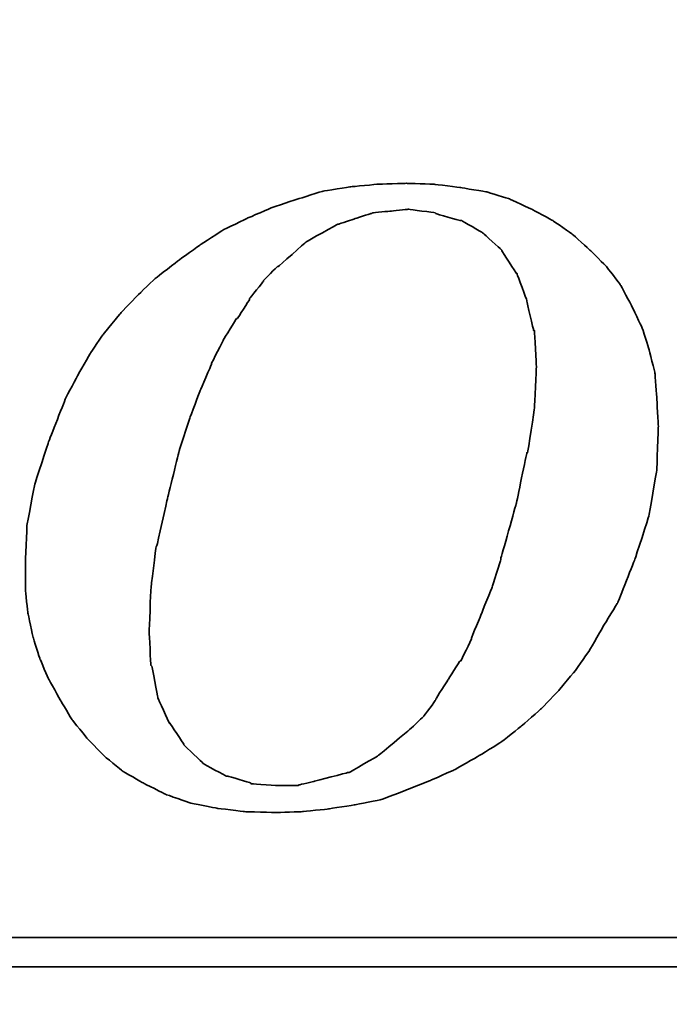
# Model space of a CAD drawing. Extents: x -57 to 121, y 40 to 458.
# Tile 50 of 60: x 105.49 to 107.42, y 49.1 to 52.03. Entities that reach past the tile are written whole.
import ezdxf

# ---------------------------------------------------------------- set-up
doc = ezdxf.new("R2010")
doc.units = 0
doc.header["$MEASUREMENT"] = 0
doc.header["$PDMODE"] = 2
doc.layers.get('DEFPOINTS').update_dxf_attribs({"linetype": 'CONTINUOUS'})
doc.layers.add('DIM', color=4, linetype='CONTINUOUS')
doc.layers.add('layer 1', color=7, linetype='CONTINUOUS')
doc.styles.add('DIM-7', font='SIMPLEX.shx', dxfattribs={"width": 0.7, "bigfont": 'chineset.shx'})
doc.dimstyles.new('CNS', dxfattribs={"dimtxt": 3.5, "dimasz": 2.5, "dimexe": 1, "dimexo": 1.5, "dimgap": 0.09, "dimtad": 0, "dimdsep": 46, "dimtxsty": 'DIM-7', "dimcen": 0.09, "dimclrd": 1, "dimclre": 1, "dimclrt": 4, "dimadec": 0, "dimazin": 0, "dimtfac": 1, "dimtix": 1, "dimtmove": 2, "dimatfit": 3, "dimfxl": 1, "dimtvp": 0.971429, "dimtolj": 1, "dimarcsym": 0})

# ---------------------------------------------------------------- blocks, each defined once
blk = doc.blocks.new('*D2')
at = {"layer": 'DEFPOINTS', "color": 0, "transparency": 16777216}
for p in [(74.4266, 52.0297), (113.4266, 49.2797), (113.4266, 40.8094)]:
    blk.add_point(p, dxfattribs=at)
at = {"layer": 'DIM', "color": 7, "lineweight": -2, "transparency": 16777216}
for p, q in [((74.4266, 51.2797), (74.4266, 40.3094)), ((113.4266, 48.5297), (113.4266, 40.3094)), ((75.6766, 40.8094), (112.1766, 40.8094))]:
    blk.add_line(p, q, dxfattribs=at)
at = {"layer": 'DIM', "color": 7, "transparency": 16777216}
for points in [[(75.6766, 41.0177), (75.6766, 40.6011), (74.4266, 40.8094)], [(112.1766, 41.0177), (112.1766, 40.6011), (113.4266, 40.8094)]]:
    blk.add_solid(points, dxfattribs=at)
at = {"layer": 'DIM', "color": 7, "transparency": 16777216, "insert": (93.9266, 42.0844), "char_height": 1.75, "attachment_point": 5, "style": 'DIM-7'}
blk.add_mtext('\\A1;39', dxfattribs=at)
blk = doc.blocks.new('TBI MOTION logo(完整正式版)')
at = {"layer": 'layer 1', "color": 22, "lineweight": 35}
for points, knots in [([(35.79625, -6.98375), (35.79625, -6.98375), (36.23125, -7.43875), (36.23125, -7.43875), (36.23125, -7.43875), (36.23125, -7.43875), (36.75625, -7.87125), (36.75625, -7.87125), (36.75625, -7.87125), (36.75625, -7.87125), (37.33125, -8.20375), (37.33125, -8.20375), (37.33125, -8.20375), (37.33125, -8.20375), (37.95625, -8.51875), (37.95625, -8.51875), (37.95625, -8.51875), (37.95625, -8.51875), (38.62625, -8.75875), (38.62625, -8.75875), (38.62625, -8.75875), (38.62625, -8.75875), (39.37125, -8.90375), (39.37125, -8.90375), (39.37125, -8.90375), (39.37125, -8.90375), (40.14125, -8.99875), (40.14125, -8.99875), (40.14125, -8.99875), (40.14125, -8.99875), (41.02625, -9.02375), (41.02625, -9.02375), (41.02625, -9.02375), (41.02625, -9.02375), (41.74625, -8.99875), (41.74625, -8.99875), (41.74625, -8.99875), (41.74625, -8.99875), (42.46625, -8.92375), (42.46625, -8.92375), (42.46625, -8.92375), (42.46625, -8.92375), (43.21125, -8.80625), (43.21125, -8.80625), (43.21125, -8.80625), (43.21125, -8.80625), (43.93125, -8.66375), (43.93125, -8.66375), (43.93125, -8.66375), (43.93125, -8.66375), (44.62625, -8.39875), (44.62625, -8.39875), (44.62625, -8.39875), (44.62625, -8.39875), (45.29625, -8.13375), (45.29625, -8.13375), (45.29625, -8.13375), (45.29625, -8.13375), (45.94625, -7.84375), (45.94625, -7.84375), (45.94625, -7.84375), (45.94625, -7.84375), (46.61625, -7.46375), (46.61625, -7.46375), (46.61625, -7.46375), (46.61625, -7.46375), (47.24125, -7.07875), (47.24125, -7.07875), (47.24125, -7.07875), (47.24125, -7.07875), (47.81625, -6.62375), (47.81625, -6.62375), (47.81625, -6.62375), (47.81625, -6.62375), (48.36875, -6.14375), (48.36875, -6.14375), (48.36875, -6.14375), (48.36875, -6.14375), (48.84625, -5.64125), (48.84625, -5.64125), (48.84625, -5.64125), (48.84625, -5.64125), (49.32625, -5.06375), (49.32625, -5.06375), (49.32625, -5.06375), (49.32625, -5.06375), (49.71125, -4.51374), (49.71125, -4.51374), (49.71125, -4.51374), (49.71125, -4.51374), (50.09625, -3.83874), (50.09625, -3.83874), (50.09625, -3.83874), (50.09625, -3.83874), (50.48125, -3.21374), (50.48125, -3.21374), (50.48125, -3.21374), (50.48125, -3.21374), (50.96125, -1.99125), (50.96125, -1.99125), (50.96125, -1.99125), (50.96125, -1.99125), (51.34375, -0.81875), (51.34375, -0.81875), (51.34375, -0.81875), (51.34375, -0.81875), (51.56125, 0.45624), (51.56125, 0.45624), (51.56125, 0.45624), (51.56125, 0.45624), (51.60625, 1.67624), (51.60625, 1.67624), (51.60625, 1.67624), (51.60625, 1.67624), (51.56125, 2.44625), (51.56125, 2.44625), (51.56125, 2.44625), (51.56125, 2.44625), (51.51125, 3.14125), (51.51125, 3.14125), (51.51125, 3.14125), (51.51125, 3.14125), (51.34375, 3.81125), (51.34375, 3.81125), (51.34375, 3.81125), (51.34375, 3.81125), (51.15125, 4.41125), (51.15125, 4.41125), (51.15125, 4.41125), (51.15125, 4.41125), (50.86125, 5.01125), (50.86125, 5.01125), (50.86125, 5.01125), (50.86125, 5.01125), (50.55125, 5.58875), (50.55125, 5.58875), (50.55125, 5.58875), (50.55125, 5.58875), (50.16625, 6.09125), (50.16625, 6.09125), (50.16625, 6.09125), (50.16625, 6.09125), (49.71125, 6.54875), (49.71125, 6.54875), (49.71125, 6.54875), (49.71125, 6.54875), (49.23125, 6.98125), (49.23125, 6.98125), (49.23125, 6.98125), (49.23125, 6.98125), (48.67875, 7.36625), (48.67875, 7.36625), (48.67875, 7.36625), (48.67875, 7.36625), (48.10375, 7.67625), (48.10375, 7.67625), (48.10375, 7.67625), (48.10375, 7.67625), (47.48125, 7.96375), (47.48125, 7.96375), (47.48125, 7.96375), (47.48125, 7.96375), (46.85625, 8.15625), (46.85625, 8.15625), (46.85625, 8.15625), (46.85625, 8.15625), (46.13625, 8.27624), (46.13625, 8.27624), (46.13625, 8.27624), (46.13625, 8.27624), (45.39125, 8.37125), (45.39125, 8.37125), (45.39125, 8.37125), (45.39125, 8.37125), (44.62625, 8.39624), (44.62625, 8.39624), (44.62625, 8.39624), (44.62625, 8.39624), (43.83625, 8.37125), (43.83625, 8.37125), (43.83625, 8.37125), (43.83625, 8.37125), (43.09125, 8.30125), (43.09125, 8.30125), (43.09125, 8.30125), (43.09125, 8.30125), (42.32125, 8.18125), (42.32125, 8.18125), (42.32125, 8.18125), (42.32125, 8.18125), (41.62875, 7.96375), (41.62875, 7.96375), (41.62875, 7.96375), (41.62875, 7.96375), (40.90625, 7.72625), (40.90625, 7.72625), (40.90625, 7.72625), (40.90625, 7.72625), (40.23624, 7.43625), (40.23624, 7.43625), (40.23624, 7.43625), (40.23624, 7.43625), (39.54124, 7.10125), (39.54124, 7.10125), (39.54124, 7.10125), (39.54124, 7.10125), (38.91625, 6.69125), (38.91625, 6.69125), (38.91625, 6.69125), (38.91625, 6.69125), (38.31625, 6.26125), (38.31625, 6.26125), (38.31625, 6.26125), (38.31625, 6.26125), (37.69125, 5.78125), (37.69125, 5.78125), (37.69125, 5.78125), (37.69125, 5.78125), (37.18625, 5.30125), (37.18625, 5.30125), (37.18625, 5.30125), (37.18625, 5.30125), (36.70625, 4.79624), (36.70625, 4.79624), (36.70625, 4.79624), (36.70625, 4.79624), (36.23125, 4.22125), (36.23125, 4.22125), (36.23125, 4.22125), (36.23125, 4.22125), (35.87124, 3.69375), (35.87124, 3.69375), (35.87124, 3.69375), (35.87124, 3.69375), (35.53125, 3.09125), (35.53125, 3.09125), (35.53125, 3.09125), (35.53125, 3.09125), (35.19875, 2.47125), (35.19875, 2.47125), (35.19875, 2.47125), (35.19875, 2.47125), (34.71625, 1.24625), (34.71625, 1.24625), (34.71625, 1.24625), (34.71625, 1.24625), (34.33125, 0.06874), (34.33125, 0.06874), (34.33125, 0.06874), (34.33125, 0.06874), (34.11625, -1.07875), (34.11625, -1.07875), (34.11625, -1.07875), (34.11625, -1.07875), (34.07125, -2.15875), (34.07125, -2.15875), (34.07125, -2.15875), (34.07125, -2.15875), (34.07125, -2.85375), (34.07125, -2.85375), (34.07125, -2.85375), (34.07125, -2.85375), (34.14125, -3.50375), (34.14125, -3.50375), (34.14125, -3.50375), (34.14125, -3.50375), (34.28625, -4.17375), (34.28625, -4.17375), (34.28625, -4.17375), (34.28625, -4.17375), (34.47625, -4.77624), (34.47625, -4.77624), (34.47625, -4.77624), (34.47625, -4.77624), (34.71625, -5.32625), (34.71625, -5.32625), (34.71625, -5.32625), (34.71625, -5.32625), (35.05375, -5.92875), (35.05375, -5.92875), (35.05375, -5.92875), (35.05375, -5.92875), (35.36375, -6.45375), (35.36375, -6.45375), (35.36375, -6.45375), (35.36375, -6.45375), (35.79625, -6.98375), (35.79625, -6.98375)], [0, 0, 0, 0, 0.01388889, 0.01388889, 0.01388889, 0.0138889, 0.02777778, 0.02777778, 0.02777778, 0.02777779, 0.04166667, 0.04166667, 0.04166667, 0.04166668, 0.05555556, 0.05555556, 0.05555556, 0.05555557, 0.06944444, 0.06944444, 0.06944444, 0.06944445, 0.08333333, 0.08333333, 0.08333333, 0.08333334, 0.09722222, 0.09722222, 0.09722222, 0.09722223, 0.11111111, 0.11111111, 0.11111111, 0.11111112, 0.125, 0.125, 0.125, 0.12500001, 0.13888889, 0.13888889, 0.13888889, 0.1388889, 0.15277778, 0.15277778, 0.15277778, 0.15277779, 0.16666667, 0.16666667, 0.16666667, 0.16666668, 0.18055556, 0.18055556, 0.18055556, 0.18055557, 0.19444444, 0.19444444, 0.19444444, 0.19444445, 0.20833333, 0.20833333, 0.20833333, 0.20833334, 0.22222222, 0.22222222, 0.22222222, 0.22222223, 0.23611111, 0.23611111, 0.23611111, 0.23611112, 0.25, 0.25, 0.25, 0.25000001, 0.26388889, 0.26388889, 0.26388889, 0.2638889, 0.27777778, 0.27777778, 0.27777778, 0.27777779, 0.29166667, 0.29166667, 0.29166667, 0.29166668, 0.30555556, 0.30555556, 0.30555556, 0.30555557, 0.31944444, 0.31944444, 0.31944444, 0.31944445, 0.33333333, 0.33333333, 0.33333333, 0.33333334, 0.34722222, 0.34722222, 0.34722222, 0.34722223, 0.36111111, 0.36111111, 0.36111111, 0.36111112, 0.375, 0.375, 0.375, 0.37500001, 0.38888889, 0.38888889, 0.38888889, 0.3888889, 0.40277778, 0.40277778, 0.40277778, 0.40277779, 0.41666667, 0.41666667, 0.41666667, 0.41666668, 0.43055556, 0.43055556, 0.43055556, 0.43055557, 0.44444444, 0.44444444, 0.44444444, 0.44444445, 0.45833333, 0.45833333, 0.45833333, 0.45833334, 0.47222222, 0.47222222, 0.47222222, 0.47222223, 0.48611111, 0.48611111, 0.48611111, 0.48611112, 0.5, 0.5, 0.5, 0.50000001, 0.51388889, 0.51388889, 0.51388889, 0.5138889, 0.52777778, 0.52777778, 0.52777778, 0.52777779, 0.54166667, 0.54166667, 0.54166667, 0.54166668, 0.55555556, 0.55555556, 0.55555556, 0.55555557, 0.56944444, 0.56944444, 0.56944444, 0.56944445, 0.58333333, 0.58333333, 0.58333333, 0.58333334, 0.59722222, 0.59722222, 0.59722222, 0.59722223, 0.61111111, 0.61111111, 0.61111111, 0.61111112, 0.625, 0.625, 0.625, 0.62500001, 0.63888889, 0.63888889, 0.63888889, 0.6388889, 0.65277778, 0.65277778, 0.65277778, 0.65277779, 0.66666667, 0.66666667, 0.66666667, 0.66666668, 0.68055556, 0.68055556, 0.68055556, 0.68055557, 0.69444444, 0.69444444, 0.69444444, 0.69444445, 0.70833333, 0.70833333, 0.70833333, 0.70833334, 0.72222222, 0.72222222, 0.72222222, 0.72222223, 0.73611111, 0.73611111, 0.73611111, 0.73611112, 0.75, 0.75, 0.75, 0.75000001, 0.76388889, 0.76388889, 0.76388889, 0.7638889, 0.77777778, 0.77777778, 0.77777778, 0.77777779, 0.79166667, 0.79166667, 0.79166667, 0.79166668, 0.80555556, 0.80555556, 0.80555556, 0.80555557, 0.81944444, 0.81944444, 0.81944444, 0.81944445, 0.83333333, 0.83333333, 0.83333333, 0.83333334, 0.84722222, 0.84722222, 0.84722222, 0.84722223, 0.86111111, 0.86111111, 0.86111111, 0.86111112, 0.875, 0.875, 0.875, 0.87500001, 0.88888889, 0.88888889, 0.88888889, 0.8888889, 0.90277778, 0.90277778, 0.90277778, 0.90277779, 0.91666667, 0.91666667, 0.91666667, 0.91666668, 0.93055556, 0.93055556, 0.93055556, 0.93055557, 0.94444444, 0.94444444, 0.94444444, 0.94444445, 0.95833333, 0.95833333, 0.95833333, 0.95833334, 0.97222222, 0.97222222, 0.97222222, 0.97222223, 0.98611111, 0.98611111, 0.98611111, 0.98611112, 1, 1, 1, 1]), ([(38.33875, 1.03124), (38.33875, 1.03124), (38.62625, 1.89625), (38.62625, 1.89625), (38.62625, 1.89625), (38.62625, 1.89625), (38.91625, 2.66375), (38.91625, 2.66375), (38.91625, 2.66375), (38.91625, 2.66375), (39.22625, 3.38125), (39.22625, 3.38125), (39.22625, 3.38125), (39.22625, 3.38125), (39.22625, 3.40624), (39.22625, 3.40624), (39.22625, 3.40624), (39.22625, 3.40624), (39.56124, 4.07624), (39.56124, 4.07624), (39.56124, 4.07624), (39.56124, 4.07624), (39.92125, 4.65125), (39.92125, 4.65125), (39.92125, 4.65125), (39.92125, 4.65125), (39.94625, 4.65125), (39.94625, 4.65125), (39.94625, 4.65125), (39.94625, 4.65125), (40.28125, 5.17875), (40.28125, 5.17875), (40.28125, 5.17875), (40.28125, 5.17875), (40.28125, 5.20375), (40.28125, 5.20375), (40.28125, 5.20375), (40.28125, 5.20375), (40.66875, 5.68625), (40.66875, 5.68625), (40.66875, 5.68625), (40.66875, 5.68625), (40.66875, 5.70625), (40.66875, 5.70625), (40.66875, 5.70625), (40.66875, 5.70625), (41.05124, 6.09125), (41.05124, 6.09125), (41.05124, 6.09125), (41.05124, 6.09125), (41.07625, 6.09125), (41.07625, 6.09125), (41.07625, 6.09125), (41.07625, 6.09125), (41.84125, 6.76625), (41.84125, 6.76625), (41.84125, 6.76625), (41.84125, 6.76625), (41.86625, 6.78625), (41.86625, 6.78625), (41.86625, 6.78625), (41.86625, 6.78625), (42.73125, 7.26624), (42.73125, 7.26624), (42.73125, 7.26624), (42.73125, 7.26624), (42.75625, 7.26624), (42.75625, 7.26624), (42.75625, 7.26624), (42.75625, 7.26624), (43.18625, 7.41125), (43.18625, 7.41125), (43.18625, 7.41125), (43.18625, 7.41125), (43.64125, 7.55625), (43.64125, 7.55625), (43.64125, 7.55625), (43.64125, 7.55625), (43.66625, 7.55625), (43.66625, 7.55625), (43.66625, 7.55625), (43.66625, 7.55625), (43.69125, 7.58124), (43.69125, 7.58124), (43.69125, 7.58124), (43.69125, 7.58124), (44.19125, 7.62625), (44.19125, 7.62625), (44.19125, 7.62625), (44.19125, 7.62625), (44.67125, 7.67625), (44.67125, 7.67625), (44.67125, 7.67625), (44.67125, 7.67625), (44.69625, 7.67625), (44.69625, 7.67625), (44.69625, 7.67625), (44.69625, 7.67625), (45.41875, 7.58124), (45.41875, 7.58124), (45.41875, 7.58124), (45.41875, 7.58124), (45.44125, 7.55625), (45.44125, 7.55625), (45.44125, 7.55625), (45.44125, 7.55625), (46.11125, 7.36625), (46.11125, 7.36625), (46.11125, 7.36625), (46.11125, 7.36625), (46.13625, 7.36625), (46.13625, 7.36625), (46.13625, 7.36625), (46.13625, 7.36625), (46.15875, 7.36625), (46.15875, 7.36625), (46.15875, 7.36625), (46.15875, 7.36625), (46.73625, 7.02624), (46.73625, 7.02624), (46.73625, 7.02624), (46.73625, 7.02624), (46.76125, 7.00624), (46.76125, 7.00624), (46.76125, 7.00624), (46.76125, 7.00624), (47.24125, 6.57124), (47.24125, 6.57124), (47.24125, 6.57124), (47.24125, 6.57124), (47.26625, 6.54875), (47.26625, 6.54875), (47.26625, 6.54875), (47.26625, 6.54875), (47.26625, 6.52375), (47.26625, 6.52375), (47.26625, 6.52375), (47.26625, 6.52375), (47.67375, 5.89875), (47.67375, 5.89875), (47.67375, 5.89875), (47.67375, 5.89875), (47.69625, 5.89875), (47.69625, 5.89875), (47.69625, 5.89875), (47.69625, 5.89875), (47.69625, 5.87625), (47.69625, 5.87625), (47.69625, 5.87625), (47.69625, 5.87625), (47.96125, 5.15625), (47.96125, 5.15625), (47.96125, 5.15625), (47.96125, 5.15625), (47.96125, 5.13125), (47.96125, 5.13125), (47.96125, 5.13125), (47.96125, 5.13125), (48.15125, 4.31875), (48.15125, 4.31875), (48.15125, 4.31875), (48.15125, 4.31875), (48.17625, 4.31875), (48.17625, 4.31875), (48.17625, 4.31875), (48.17625, 4.31875), (48.17625, 4.29125), (48.17625, 4.29125), (48.17625, 4.29125), (48.17625, 4.29125), (48.22625, 3.33125), (48.22625, 3.33125), (48.22625, 3.33125), (48.22625, 3.33125), (48.22625, 3.30875), (48.22625, 3.30875), (48.22625, 3.30875), (48.22625, 3.30875), (48.17625, 2.20624), (48.17625, 2.20624), (48.17625, 2.20624), (48.17625, 2.20624), (48.17625, 2.18124), (48.17625, 2.18124), (48.17625, 2.18124), (48.17625, 2.18124), (47.98375, 0.93624), (47.98375, 0.93624), (47.98375, 0.93624), (47.98375, 0.93624), (47.96125, 0.93624), (47.96125, 0.93624), (47.96125, 0.93624), (47.96125, 0.93624), (47.67375, -0.45874), (47.67375, -0.45874), (47.67375, -0.45874), (47.67375, -0.45874), (47.24125, -1.99125), (47.24125, -1.99125), (47.24125, -1.99125), (47.24125, -1.99125), (47.24125, -2.01874), (47.24125, -2.01874), (47.24125, -2.01874), (47.24125, -2.01874), (47.00125, -2.78375), (47.00125, -2.78375), (47.00125, -2.78375), (47.00125, -2.78375), (46.71125, -3.50375), (46.71125, -3.50375), (46.71125, -3.50375), (46.71125, -3.50375), (46.42625, -4.19875), (46.42625, -4.19875), (46.42625, -4.19875), (46.42625, -4.19875), (46.42625, -4.22375), (46.42625, -4.22375), (46.42625, -4.22375), (46.42625, -4.22375), (46.13625, -4.82374), (46.13625, -4.82374), (46.13625, -4.82374), (46.13625, -4.82374), (46.11125, -4.82374), (46.11125, -4.82374), (46.11125, -4.82374), (46.11125, -4.82374), (45.77625, -5.35125), (45.77625, -5.35125), (45.77625, -5.35125), (45.77625, -5.35125), (45.44125, -5.87875), (45.44125, -5.87875), (45.44125, -5.87875), (45.44125, -5.87875), (45.44125, -5.90375), (45.44125, -5.90375), (45.44125, -5.90375), (45.44125, -5.90375), (45.10625, -6.35875), (45.10625, -6.35875), (45.10625, -6.35875), (45.10625, -6.35875), (45.08125, -6.38375), (45.08125, -6.38375), (45.08125, -6.38375), (45.08125, -6.38375), (44.69625, -6.74375), (44.69625, -6.74375), (44.69625, -6.74375), (44.69625, -6.74375), (43.88375, -7.41625), (43.88375, -7.41625), (43.88375, -7.41625), (43.88375, -7.41625), (43.85625, -7.43875), (43.85625, -7.43875), (43.85625, -7.43875), (43.85625, -7.43875), (43.04125, -7.91875), (43.04125, -7.91875), (43.04125, -7.91875), (43.04125, -7.91875), (43.01625, -7.91875), (43.01625, -7.91875), (43.01625, -7.91875), (43.01625, -7.91875), (42.99625, -7.91875), (42.99625, -7.91875), (42.99625, -7.91875), (42.99625, -7.91875), (42.08125, -8.15875), (42.08125, -8.15875), (42.08125, -8.15875), (42.08125, -8.15875), (41.65125, -8.25625), (41.65125, -8.25625), (41.65125, -8.25625), (41.65125, -8.25625), (41.62875, -8.27875), (41.62875, -8.27875), (41.62875, -8.27875), (41.62875, -8.27875), (41.60125, -8.27875), (41.60125, -8.27875), (41.60125, -8.27875), (41.60125, -8.27875), (41.12125, -8.27875), (41.12125, -8.27875), (41.12125, -8.27875), (41.12125, -8.27875), (40.35624, -8.23125), (40.35624, -8.23125), (40.35624, -8.23125), (40.35624, -8.23125), (40.33125, -8.23125), (40.33125, -8.23125), (40.33125, -8.23125), (40.33125, -8.23125), (40.30625, -8.20375), (40.30625, -8.20375), (40.30625, -8.20375), (40.30625, -8.20375), (39.68375, -8.01375), (39.68375, -8.01375), (39.68375, -8.01375), (39.68375, -8.01375), (39.66124, -8.01375), (39.66124, -8.01375), (39.66124, -8.01375), (39.66124, -8.01375), (39.63625, -8.01375), (39.63625, -8.01375), (39.63625, -8.01375), (39.63625, -8.01375), (39.01125, -7.67875), (39.01125, -7.67875), (39.01125, -7.67875), (39.01125, -7.67875), (38.98875, -7.65375), (38.98875, -7.65375), (38.98875, -7.65375), (38.98875, -7.65375), (38.48625, -7.17375), (38.48625, -7.17375), (38.48625, -7.17375), (38.48625, -7.17375), (38.45875, -7.14875), (38.45875, -7.14875), (38.45875, -7.14875), (38.45875, -7.14875), (38.45875, -7.12875), (38.45875, -7.12875), (38.45875, -7.12875), (38.45875, -7.12875), (38.07625, -6.54875), (38.07625, -6.54875), (38.07625, -6.54875), (38.07625, -6.54875), (38.05125, -6.54875), (38.05125, -6.54875), (38.05125, -6.54875), (38.05125, -6.54875), (38.05125, -6.52875), (38.05125, -6.52875), (38.05125, -6.52875), (38.05125, -6.52875), (37.74125, -5.85375), (37.74125, -5.85375), (37.74125, -5.85375), (37.74125, -5.85375), (37.74125, -5.82875), (37.74125, -5.82875), (37.74125, -5.82875), (37.74125, -5.82875), (37.57375, -4.96875), (37.57375, -4.96875), (37.57375, -4.96875), (37.57375, -4.96875), (37.54625, -4.94375), (37.54625, -4.94375), (37.54625, -4.94375), (37.54625, -4.94375), (37.50125, -4.03375), (37.50125, -4.03375), (37.50125, -4.03375), (37.50125, -4.03375), (37.50125, -4.00875), (37.50125, -4.00875), (37.50125, -4.00875), (37.50125, -4.00875), (37.54625, -2.85375), (37.54625, -2.85375), (37.54625, -2.85375), (37.54625, -2.85375), (37.69125, -1.65875), (37.69125, -1.65875), (37.69125, -1.65875), (37.69125, -1.65875), (37.71624, -1.63375), (37.71624, -1.63375), (37.71624, -1.63375), (37.71624, -1.63375), (38.00375, -0.33875), (38.00375, -0.33875), (38.00375, -0.33875), (38.00375, -0.33875), (38.33875, 1.00624), (38.33875, 1.00624), (38.33875, 1.00624), (38.33875, 1.00624), (38.33875, 1.03124), (38.33875, 1.03124)], [0, 0, 0, 0, 0.01010101, 0.01010101, 0.01010101, 0.01010102, 0.02020202, 0.02020202, 0.02020202, 0.02020203, 0.03030303, 0.03030303, 0.03030303, 0.03030304, 0.04040404, 0.04040404, 0.04040404, 0.04040405, 0.05050505, 0.05050505, 0.05050505, 0.05050506, 0.06060606, 0.06060606, 0.06060606, 0.06060607, 0.07070707, 0.07070707, 0.07070707, 0.07070708, 0.08080808, 0.08080808, 0.08080808, 0.08080809, 0.09090909, 0.09090909, 0.09090909, 0.0909091, 0.1010101, 0.1010101, 0.1010101, 0.10101011, 0.11111111, 0.11111111, 0.11111111, 0.11111112, 0.12121212, 0.12121212, 0.12121212, 0.12121213, 0.13131313, 0.13131313, 0.13131313, 0.13131314, 0.14141414, 0.14141414, 0.14141414, 0.14141415, 0.15151515, 0.15151515, 0.15151515, 0.15151516, 0.16161616, 0.16161616, 0.16161616, 0.16161617, 0.17171717, 0.17171717, 0.17171717, 0.17171718, 0.18181818, 0.18181818, 0.18181818, 0.18181819, 0.19191919, 0.19191919, 0.19191919, 0.1919192, 0.2020202, 0.2020202, 0.2020202, 0.20202021, 0.21212121, 0.21212121, 0.21212121, 0.21212122, 0.22222222, 0.22222222, 0.22222222, 0.22222223, 0.23232323, 0.23232323, 0.23232323, 0.23232324, 0.24242424, 0.24242424, 0.24242424, 0.24242425, 0.25252525, 0.25252525, 0.25252525, 0.25252526, 0.26262626, 0.26262626, 0.26262626, 0.26262627, 0.27272727, 0.27272727, 0.27272727, 0.27272728, 0.28282828, 0.28282828, 0.28282828, 0.28282829, 0.29292929, 0.29292929, 0.29292929, 0.2929293, 0.3030303, 0.3030303, 0.3030303, 0.30303031, 0.31313131, 0.31313131, 0.31313131, 0.31313132, 0.32323232, 0.32323232, 0.32323232, 0.32323233, 0.33333333, 0.33333333, 0.33333333, 0.33333334, 0.34343434, 0.34343434, 0.34343434, 0.34343435, 0.35353535, 0.35353535, 0.35353535, 0.35353536, 0.36363636, 0.36363636, 0.36363636, 0.36363637, 0.37373737, 0.37373737, 0.37373737, 0.37373738, 0.38383838, 0.38383838, 0.38383838, 0.38383839, 0.39393939, 0.39393939, 0.39393939, 0.3939394, 0.4040404, 0.4040404, 0.4040404, 0.40404041, 0.41414141, 0.41414141, 0.41414141, 0.41414142, 0.42424242, 0.42424242, 0.42424242, 0.42424243, 0.43434343, 0.43434343, 0.43434343, 0.43434344, 0.44444444, 0.44444444, 0.44444444, 0.44444445, 0.45454545, 0.45454545, 0.45454545, 0.45454546, 0.46464646, 0.46464646, 0.46464646, 0.46464647, 0.47474747, 0.47474747, 0.47474747, 0.47474748, 0.48484848, 0.48484848, 0.48484848, 0.48484849, 0.49494949, 0.49494949, 0.49494949, 0.4949495, 0.50505051, 0.50505051, 0.50505051, 0.50505052, 0.51515152, 0.51515152, 0.51515152, 0.51515153, 0.52525253, 0.52525253, 0.52525253, 0.52525254, 0.53535354, 0.53535354, 0.53535354, 0.53535355, 0.54545455, 0.54545455, 0.54545455, 0.54545456, 0.55555556, 0.55555556, 0.55555556, 0.55555557, 0.56565657, 0.56565657, 0.56565657, 0.56565658, 0.57575758, 0.57575758, 0.57575758, 0.57575759, 0.58585859, 0.58585859, 0.58585859, 0.5858586, 0.5959596, 0.5959596, 0.5959596, 0.59595961, 0.60606061, 0.60606061, 0.60606061, 0.60606062, 0.61616162, 0.61616162, 0.61616162, 0.61616163, 0.62626263, 0.62626263, 0.62626263, 0.62626264, 0.63636364, 0.63636364, 0.63636364, 0.63636365, 0.64646465, 0.64646465, 0.64646465, 0.64646466, 0.65656566, 0.65656566, 0.65656566, 0.65656567, 0.66666667, 0.66666667, 0.66666667, 0.66666668, 0.67676768, 0.67676768, 0.67676768, 0.67676769, 0.68686869, 0.68686869, 0.68686869, 0.6868687, 0.6969697, 0.6969697, 0.6969697, 0.69696971, 0.70707071, 0.70707071, 0.70707071, 0.70707072, 0.71717172, 0.71717172, 0.71717172, 0.71717173, 0.72727273, 0.72727273, 0.72727273, 0.72727274, 0.73737374, 0.73737374, 0.73737374, 0.73737375, 0.74747475, 0.74747475, 0.74747475, 0.74747476, 0.75757576, 0.75757576, 0.75757576, 0.75757577, 0.76767677, 0.76767677, 0.76767677, 0.76767678, 0.77777778, 0.77777778, 0.77777778, 0.77777779, 0.78787879, 0.78787879, 0.78787879, 0.7878788, 0.7979798, 0.7979798, 0.7979798, 0.79797981, 0.80808081, 0.80808081, 0.80808081, 0.80808082, 0.81818182, 0.81818182, 0.81818182, 0.81818183, 0.82828283, 0.82828283, 0.82828283, 0.82828284, 0.83838384, 0.83838384, 0.83838384, 0.83838385, 0.84848485, 0.84848485, 0.84848485, 0.84848486, 0.85858586, 0.85858586, 0.85858586, 0.85858587, 0.86868687, 0.86868687, 0.86868687, 0.86868688, 0.87878788, 0.87878788, 0.87878788, 0.87878789, 0.88888889, 0.88888889, 0.88888889, 0.8888889, 0.8989899, 0.8989899, 0.8989899, 0.89898991, 0.90909091, 0.90909091, 0.90909091, 0.90909092, 0.91919192, 0.91919192, 0.91919192, 0.91919193, 0.92929293, 0.92929293, 0.92929293, 0.92929294, 0.93939394, 0.93939394, 0.93939394, 0.93939395, 0.94949495, 0.94949495, 0.94949495, 0.94949496, 0.95959596, 0.95959596, 0.95959596, 0.95959597, 0.96969697, 0.96969697, 0.96969697, 0.96969698, 0.97979798, 0.97979798, 0.97979798, 0.97979799, 0.98989899, 0.98989899, 0.98989899, 0.989899, 1, 1, 1, 1]), ([(75.90875, -9.47875), (75.90875, -9.47875), (75.90875, -12.28625), (75.90875, -12.28625), (75.90875, -12.28625), (75.90875, -12.28625), (75.90875, -12.47875), (75.90875, -12.47875), (75.90875, -12.47875), (75.90875, -12.47875), (75.71625, -12.47875), (75.71625, -12.47875), (75.71625, -12.47875), (75.71625, -12.47875), (-88.32875, -12.47875), (-88.32875, -12.47875), (-88.32875, -12.47875), (-88.32875, -12.47875), (-88.32875, -13.29375), (-88.32875, -13.29375), (-88.32875, -13.29375), (-88.32875, -13.29375), (82.89125, -13.29375), (82.89125, -13.29375), (82.89125, -13.29375), (82.89125, -13.29375), (75.90875, -9.47875), (75.90875, -9.47875)], [0, 0, 0, 0, 0.14285714, 0.14285714, 0.14285714, 0.14285715, 0.28571429, 0.28571429, 0.28571429, 0.2857143, 0.42857143, 0.42857143, 0.42857143, 0.42857144, 0.57142857, 0.57142857, 0.57142857, 0.57142858, 0.71428571, 0.71428571, 0.71428571, 0.71428572, 0.85714286, 0.85714286, 0.85714286, 0.85714287, 1, 1, 1, 1])]:
    blk.add_open_spline(points, degree=3, knots=knots, dxfattribs=at)

msp = doc.modelspace()

# ---------------------------------------------------------------- block references
at = {"layer": 'DIM', "color": 7, "xscale": 0.1074954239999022, "yscale": 0.1074954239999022, "zscale": 0.1074954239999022}
msp.add_blockref('TBI MOTION logo(完整正式版)', (101.8427, 50.6403), dxfattribs=at)

# ---------------------------------------------------------------- dimensions: what is measured, and where the dimension line sits
at = {"layer": 'DIM', "color": 7}
dim = msp.add_linear_dim(base=(113.4266, 40.8094), p1=(74.4266, 52.0297), p2=(113.4266, 49.2797), dimstyle='CNS', override={"dimscale": 0.5, "dimgap": 0.8, "dimtad": 1, "dimclrd": 7, "dimclre": 7, "dimclrt": 7, "dimtol": 0, "dimlim": 0, "dimtp": -0.04, "dimtm": 0.08, "dimtfac": 0.6, "dimtmove": 1}, dxfattribs=at)
dim.commit()
dim.dimension.update_dxf_attribs({"geometry": '*D2', "text_midpoint": (93.9266, 42.0844)})

doc.saveas('drawing.dxf')
